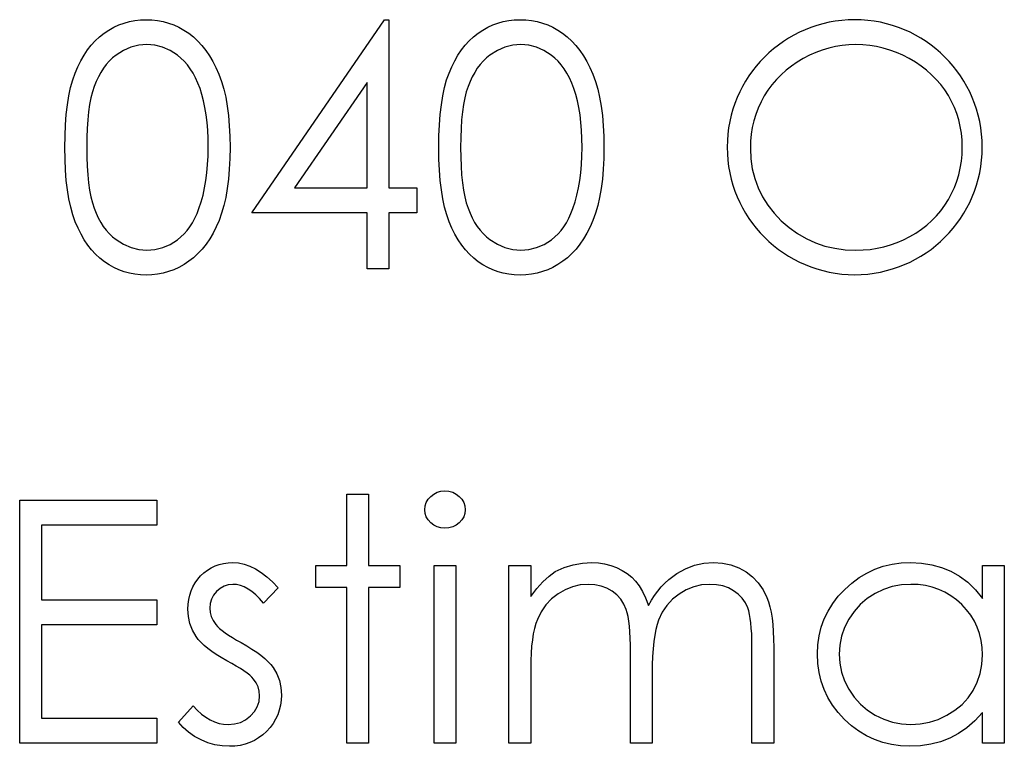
# Model space of a CAD drawing. Header units: inches. Extents: x 7.3 to 43.3, y -43.5 to -20.4.
# Tile 16 of 136: x 17.905 to 18.463, y -32.695 to -32.283. Entities that reach past the tile are written whole.
import ezdxf

# ---------------------------------------------------------------- set-up
doc = ezdxf.new("R2010")
doc.units = ezdxf.units.IN
doc.header["$LTSCALE"] = 0.5
doc.header["$MEASUREMENT"] = 0

msp = doc.modelspace()

# ---------------------------------------------------------------- linework, layer by layer
at = {"color": 7, "linetype": 'Continuous'}
for p, q in [((17.96422, -32.28448), (17.96723, -32.28363)), ((17.96723, -32.28363), (17.97032, -32.28302)), ((17.97032, -32.28302), (17.97347, -32.28266)), ((17.97347, -32.28266), (17.97673, -32.28255)), ((17.97673, -32.28255), (17.97673, -32.28255)), ((17.97673, -32.28255), (17.98001, -32.28266)), ((17.98001, -32.28266), (17.98324, -32.28302)), ((17.98324, -32.28302), (17.98636, -32.28363)), ((17.98636, -32.28363), (17.98942, -32.28448)), ((18.03665, -32.39208), (18.11187, -32.28255)), ((18.11187, -32.28255), (18.11438, -32.28255)), ((18.11438, -32.28255), (18.11438, -32.28255)), ((18.11438, -32.28255), (18.11438, -32.37795)), ((18.17622, -32.28448), (18.17922, -32.28363)), ((18.17922, -32.28363), (18.18232, -32.28302)), ((18.18232, -32.28302), (18.18546, -32.28266)), ((18.18546, -32.28266), (18.18872, -32.28255)), ((18.18872, -32.28255), (18.18872, -32.28255)), ((18.18872, -32.28255), (18.192, -32.28266)), ((18.192, -32.28266), (18.19523, -32.28302)), ((18.19523, -32.28302), (18.19835, -32.28363)), ((18.19835, -32.28363), (18.20142, -32.28448)), ((17.95293, -32.29025), (17.95564, -32.28846)), ((17.95564, -32.28846), (17.95843, -32.28688)), ((17.95843, -32.28688), (17.96127, -32.28556)), ((17.96127, -32.28556), (17.96422, -32.28448)), ((17.98942, -32.28448), (17.99241, -32.28556)), ((17.99241, -32.28556), (17.9953, -32.28688)), ((17.9953, -32.28688), (17.99815, -32.28846)), ((17.99815, -32.28846), (18.00088, -32.29028)), ((18.16493, -32.29025), (18.16763, -32.28846)), ((18.16763, -32.28846), (18.17042, -32.28688)), ((18.17042, -32.28688), (18.17326, -32.28556)), ((18.17326, -32.28556), (18.17622, -32.28448)), ((18.20142, -32.28448), (18.2044, -32.28556)), ((18.2044, -32.28556), (18.2073, -32.28688)), ((18.2073, -32.28688), (18.21014, -32.28846)), ((18.21014, -32.28846), (18.21287, -32.29028)), ((17.94565, -32.29701), (17.94791, -32.29453)), ((17.94791, -32.29453), (17.95034, -32.29229)), ((17.95034, -32.29229), (17.95293, -32.29025)), ((18.00088, -32.29028), (18.0035, -32.29232)), ((18.0035, -32.29232), (18.00601, -32.29464)), ((18.00601, -32.29464), (18.00836, -32.29718)), ((18.15764, -32.29701), (18.1599, -32.29453)), ((18.1599, -32.29453), (18.16233, -32.29229)), ((18.16233, -32.29229), (18.16493, -32.29025)), ((18.21287, -32.29028), (18.21549, -32.29232)), ((18.21549, -32.29232), (18.21801, -32.29464)), ((18.21801, -32.29464), (18.22035, -32.29718)), ((17.94153, -32.30267), (17.94352, -32.29972)), ((17.94352, -32.29972), (17.94565, -32.29701)), ((17.96386, -32.30008), (17.9597, -32.3027)), ((17.96814, -32.29817), (17.96386, -32.30008)), ((17.97259, -32.29707), (17.96814, -32.29817)), ((17.97714, -32.29668), (17.97259, -32.29707)), ((17.98164, -32.29707), (17.97714, -32.29668)), ((17.97714, -32.29668), (17.97714, -32.29668)), ((17.98603, -32.29817), (17.98164, -32.29707)), ((17.99028, -32.30008), (17.98603, -32.29817)), ((17.99445, -32.3027), (17.99028, -32.30008)), ((18.00836, -32.29718), (18.01057, -32.29994)), ((18.01057, -32.29994), (18.01264, -32.30298)), ((18.15353, -32.30267), (18.15551, -32.29972)), ((18.15551, -32.29972), (18.15764, -32.29701)), ((18.17586, -32.30008), (18.17169, -32.3027)), ((18.18013, -32.29817), (18.17586, -32.30008)), ((18.18458, -32.29707), (18.18013, -32.29817)), ((18.18913, -32.29668), (18.18458, -32.29707)), ((18.19363, -32.29707), (18.18913, -32.29668)), ((18.18913, -32.29668), (18.18913, -32.29668)), ((18.19802, -32.29817), (18.19363, -32.29707)), ((18.20227, -32.30008), (18.19802, -32.29817)), ((18.20644, -32.3027), (18.20227, -32.30008)), ((18.22035, -32.29718), (18.22256, -32.29994)), ((18.22256, -32.29994), (18.22463, -32.30298)), ((18.36005, -32.29978), (18.35638, -32.30113)), ((18.36375, -32.29864), (18.36005, -32.29978)), ((18.36751, -32.29779), (18.36375, -32.29864)), ((18.37131, -32.29718), (18.36751, -32.29779)), ((18.37518, -32.29679), (18.37131, -32.29718)), ((18.37911, -32.29668), (18.37518, -32.29679)), ((18.38307, -32.29679), (18.3791, -32.29668)), ((18.38699, -32.29718), (18.38307, -32.29679)), ((18.39086, -32.29779), (18.38699, -32.29718)), ((18.39469, -32.29864), (18.39086, -32.29779)), ((18.39845, -32.29978), (18.39469, -32.29864)), ((18.40215, -32.30113), (18.39845, -32.29978)), ((17.938, -32.30922), (17.93968, -32.30582)), ((17.93968, -32.30582), (17.94153, -32.30267)), ((17.95586, -32.30604), (17.95412, -32.308)), ((17.95771, -32.30427), (17.95586, -32.30604)), ((17.9597, -32.3027), (17.95771, -32.30427)), ((17.99644, -32.3043), (17.99445, -32.3027)), ((17.99831, -32.30612), (17.99644, -32.3043)), ((18.00011, -32.30817), (17.99831, -32.30612)), ((18.01264, -32.30298), (18.01457, -32.30623)), ((18.14999, -32.30922), (18.15168, -32.30582)), ((18.15168, -32.30582), (18.15353, -32.30267)), ((18.16785, -32.30604), (18.16611, -32.308)), ((18.1697, -32.30427), (18.16785, -32.30604)), ((18.17169, -32.3027), (18.1697, -32.30427)), ((18.20843, -32.3043), (18.20644, -32.3027)), ((18.21031, -32.30612), (18.20843, -32.3043)), ((18.2121, -32.30817), (18.21031, -32.30612)), ((18.22463, -32.30298), (18.22656, -32.30623)), ((18.34923, -32.30458), (18.34581, -32.30662)), ((18.35279, -32.30273), (18.34923, -32.30458)), ((18.35638, -32.30113), (18.35279, -32.30273)), ((18.40582, -32.30273), (18.40215, -32.30113)), ((18.40941, -32.30458), (18.40582, -32.30273)), ((18.41289, -32.30662), (18.40941, -32.30458)), ((17.93648, -32.31283), (17.938, -32.30922)), ((17.95252, -32.31013), (17.95103, -32.31242)), ((17.95412, -32.308), (17.95252, -32.31013)), ((18.00176, -32.31043), (18.00011, -32.30817)), ((18.00331, -32.31291), (18.00176, -32.31043)), ((18.01457, -32.30623), (18.01634, -32.30974)), ((18.01634, -32.30974), (18.01799, -32.31349)), ((18.14847, -32.31283), (18.14999, -32.30922)), ((18.16451, -32.31013), (18.16302, -32.31242)), ((18.16611, -32.308), (18.16451, -32.31013)), ((18.21376, -32.31043), (18.2121, -32.30817)), ((18.2153, -32.31291), (18.21376, -32.31043)), ((18.22656, -32.30623), (18.22833, -32.30974)), ((18.22833, -32.30974), (18.22999, -32.31349)), ((18.33954, -32.31126), (18.3367, -32.31383)), ((18.34258, -32.30886), (18.33954, -32.31126)), ((18.34581, -32.30662), (18.34258, -32.30886)), ((18.41614, -32.30883), (18.41289, -32.30662)), ((18.41923, -32.3112), (18.41614, -32.30883)), ((18.4221, -32.31374), (18.41923, -32.3112)), ((17.93394, -32.32106), (17.93513, -32.31675)), ((17.93513, -32.31675), (17.93648, -32.31283)), ((17.94965, -32.3149), (17.94841, -32.31755)), ((17.95103, -32.31242), (17.94965, -32.3149)), ((18.00474, -32.31562), (18.00331, -32.31291)), ((18.00607, -32.31852), (18.00474, -32.31562)), ((18.01799, -32.31349), (18.01946, -32.31752)), ((18.14593, -32.32106), (18.14712, -32.31675)), ((18.14712, -32.31675), (18.14847, -32.31283)), ((18.16164, -32.3149), (18.1604, -32.31755)), ((18.16302, -32.31242), (18.16164, -32.3149)), ((18.21674, -32.31562), (18.2153, -32.31291)), ((18.21806, -32.31852), (18.21674, -32.31562)), ((18.22999, -32.31349), (18.23145, -32.31752)), ((18.33405, -32.31656), (18.33157, -32.31946)), ((18.3367, -32.31383), (18.33405, -32.31656)), ((18.42475, -32.31645), (18.4221, -32.31374)), ((18.42724, -32.31932), (18.42475, -32.31645)), ((17.93292, -32.32575), (17.93394, -32.32106)), ((17.94727, -32.32039), (17.94628, -32.32349)), ((17.94841, -32.31755), (17.94727, -32.32039)), ((18.00728, -32.32166), (18.00607, -32.31852)), ((18.00836, -32.32503), (18.00728, -32.32166)), ((18.01946, -32.31752), (18.02075, -32.32189)), ((18.02075, -32.32189), (18.02183, -32.32658)), ((18.10202, -32.3181), (18.06094, -32.37795)), ((18.10203, -32.37795), (18.10202, -32.3181)), ((18.10202, -32.3181), (18.10202, -32.3181)), ((18.14491, -32.32575), (18.14593, -32.32106)), ((18.15927, -32.32039), (18.15827, -32.32349)), ((18.1604, -32.31755), (18.15927, -32.32039)), ((18.21928, -32.32166), (18.21806, -32.31852)), ((18.22035, -32.32503), (18.21928, -32.32166)), ((18.23145, -32.31752), (18.23275, -32.32189)), ((18.23275, -32.32189), (18.23382, -32.32658)), ((18.3293, -32.32255), (18.32723, -32.32581)), ((18.33157, -32.31946), (18.3293, -32.32255)), ((18.4295, -32.32235), (18.42724, -32.31932)), ((18.43157, -32.32556), (18.4295, -32.32235)), ((17.93212, -32.33083), (17.93292, -32.32575)), ((17.94542, -32.32694), (17.94468, -32.33072)), ((17.94628, -32.32349), (17.94542, -32.32694)), ((18.00933, -32.32862), (18.00836, -32.32503)), ((18.02183, -32.32658), (18.02271, -32.3316)), ((18.14411, -32.33083), (18.14491, -32.32575)), ((18.15742, -32.32694), (18.15667, -32.33072)), ((18.15827, -32.32349), (18.15742, -32.32694)), ((18.22132, -32.32862), (18.22035, -32.32503)), ((18.23382, -32.32658), (18.23471, -32.3316)), ((18.32723, -32.32581), (18.32538, -32.32917)), ((18.43342, -32.3289), (18.43157, -32.32556)), ((17.93148, -32.33629), (17.93212, -32.33083)), ((17.94468, -32.33072), (17.9441, -32.33489)), ((18.0101, -32.33243), (18.00933, -32.32862)), ((18.01076, -32.33649), (18.0101, -32.33243)), ((18.02271, -32.3316), (18.0234, -32.33696)), ((18.14348, -32.33629), (18.14411, -32.33083)), ((18.15667, -32.33072), (18.15609, -32.33489)), ((18.22209, -32.33243), (18.22132, -32.32862)), ((18.22275, -32.33649), (18.22209, -32.33243)), ((18.23471, -32.3316), (18.2354, -32.33696)), ((18.32375, -32.33265), (18.3224, -32.33624)), ((18.32538, -32.32917), (18.32375, -32.33265)), ((18.43502, -32.33232), (18.43342, -32.3289)), ((18.43638, -32.33583), (18.43502, -32.33232)), ((17.93102, -32.34217), (17.93148, -32.33629)), ((17.94363, -32.33939), (17.9433, -32.34422)), ((17.9441, -32.33489), (17.94363, -32.33939)), ((18.01126, -32.34077), (18.01076, -32.33649)), ((18.0234, -32.33696), (18.0239, -32.34267)), ((18.14301, -32.34217), (18.14348, -32.33629)), ((18.15562, -32.33939), (18.15529, -32.34422)), ((18.15609, -32.33489), (18.15562, -32.33939)), ((18.22325, -32.34077), (18.22275, -32.33649)), ((18.2354, -32.33696), (18.23589, -32.34267)), ((18.3224, -32.33624), (18.3213, -32.33991)), ((18.43748, -32.33944), (18.43638, -32.33583)), ((18.43834, -32.34317), (18.43748, -32.33944)), ((17.93074, -32.34841), (17.93102, -32.34217)), ((17.9433, -32.34422), (17.94308, -32.34943)), ((18.01164, -32.34527), (18.01126, -32.34077)), ((18.01184, -32.35001), (18.01164, -32.34527)), ((18.0239, -32.34267), (18.02418, -32.34869)), ((18.14273, -32.34841), (18.14301, -32.34217)), ((18.15529, -32.34422), (18.15507, -32.34943)), ((18.22364, -32.34527), (18.22325, -32.34077)), ((18.22383, -32.35001), (18.22364, -32.34527)), ((18.23589, -32.34267), (18.23617, -32.34869)), ((18.32041, -32.34366), (18.31981, -32.34753)), ((18.3213, -32.33991), (18.32041, -32.34366)), ((18.43894, -32.34698), (18.43834, -32.34317)), ((17.93067, -32.35504), (17.93074, -32.34841)), ((17.94308, -32.34943), (17.94302, -32.35498)), ((18.01192, -32.35498), (18.01184, -32.35001)), ((18.02418, -32.34869), (18.02429, -32.35504)), ((18.14265, -32.35504), (18.14273, -32.34841)), ((18.15507, -32.34943), (18.15502, -32.35498)), ((18.22391, -32.35498), (18.22383, -32.35001)), ((18.23617, -32.34869), (18.23628, -32.35504)), ((18.31981, -32.34753), (18.31942, -32.35148)), ((18.43933, -32.3509), (18.43894, -32.34698)), ((17.93074, -32.36161), (17.93066, -32.35504)), ((17.94303, -32.35498), (17.94308, -32.3605)), ((18.01184, -32.35995), (18.01192, -32.35498)), ((18.01192, -32.35498), (18.01192, -32.35498)), ((18.02429, -32.35504), (18.02418, -32.36136)), ((18.02429, -32.35504), (18.02429, -32.35504)), ((18.14273, -32.36161), (18.14265, -32.35504)), ((18.15502, -32.35498), (18.15507, -32.3605)), ((18.22383, -32.35995), (18.22391, -32.35498)), ((18.22391, -32.35498), (18.22391, -32.35498)), ((18.23628, -32.35504), (18.23617, -32.36136)), ((18.23628, -32.35504), (18.23628, -32.35504)), ((18.31942, -32.35148), (18.31931, -32.35553)), ((18.31931, -32.35553), (18.31931, -32.35553)), ((18.31931, -32.35553), (18.31959, -32.3615)), ((18.43944, -32.3549), (18.43933, -32.3509)), ((18.43933, -32.35893), (18.43944, -32.3549)), ((18.43944, -32.3549), (18.43944, -32.3549)), ((17.93102, -32.36782), (17.93074, -32.36161)), ((17.94308, -32.3605), (17.9433, -32.36569)), ((18.01159, -32.36475), (18.01184, -32.35995)), ((18.02418, -32.36136), (18.0239, -32.36735)), ((18.14301, -32.36782), (18.14273, -32.36161)), ((18.15507, -32.3605), (18.15529, -32.36569)), ((18.22358, -32.36475), (18.22383, -32.35995)), ((18.23617, -32.36136), (18.23589, -32.36735)), ((18.31959, -32.3615), (18.32041, -32.36721)), ((18.43894, -32.36288), (18.43933, -32.35893)), ((17.9433, -32.36569), (17.94363, -32.37055)), ((18.01118, -32.36936), (18.01159, -32.36475)), ((18.0239, -32.36735), (18.0234, -32.37303)), ((18.15529, -32.36569), (18.15562, -32.37055)), ((18.22317, -32.36936), (18.22358, -32.36475)), ((18.23589, -32.36735), (18.2354, -32.37303)), ((18.32041, -32.36721), (18.32177, -32.37268)), ((18.43748, -32.37047), (18.43834, -32.36671)), ((18.43834, -32.36671), (18.43894, -32.36288)), ((17.93148, -32.37367), (17.93102, -32.36782)), ((17.94363, -32.37055), (17.94407, -32.37502)), ((18.01062, -32.37378), (18.01118, -32.36936)), ((18.0234, -32.37303), (18.02274, -32.37836)), ((18.14348, -32.37367), (18.14301, -32.36782)), ((18.15562, -32.37055), (18.15606, -32.37502)), ((18.22262, -32.37378), (18.22317, -32.36936)), ((18.2354, -32.37303), (18.23473, -32.37836)), ((18.32177, -32.37268), (18.3237, -32.37792)), ((18.43638, -32.37414), (18.43748, -32.37047)), ((17.93215, -32.37911), (17.93148, -32.37367)), ((17.94407, -32.37502), (17.94468, -32.37916)), ((18.00899, -32.38206), (18.00988, -32.378)), ((18.00988, -32.378), (18.01062, -32.37378)), ((18.02274, -32.37836), (18.02186, -32.38336)), ((18.06094, -32.37795), (18.06094, -32.37795)), ((18.06094, -32.37795), (18.10202, -32.37795)), ((18.11438, -32.37795), (18.11438, -32.37795)), ((18.11438, -32.37795), (18.13028, -32.37795)), ((18.13028, -32.37795), (18.13028, -32.37795)), ((18.13028, -32.37795), (18.13028, -32.39208)), ((18.14414, -32.37911), (18.14348, -32.37367)), ((18.15606, -32.37502), (18.15667, -32.37916)), ((18.22099, -32.38206), (18.22187, -32.378)), ((18.22187, -32.378), (18.22262, -32.37378)), ((18.23473, -32.37836), (18.23385, -32.38336)), ((18.3237, -32.37792), (18.32616, -32.38294)), ((18.43342, -32.38118), (18.43502, -32.3777)), ((18.43502, -32.3777), (18.43638, -32.37414)), ((17.93298, -32.38419), (17.93215, -32.37911)), ((17.93397, -32.38891), (17.93298, -32.38419)), ((17.94468, -32.37916), (17.9454, -32.38297)), ((17.9454, -32.38297), (17.94625, -32.38642)), ((18.00792, -32.38592), (18.00899, -32.38206)), ((18.02186, -32.38336), (18.02078, -32.38802)), ((18.14497, -32.38419), (18.14414, -32.37911)), ((18.14596, -32.38891), (18.14497, -32.38419)), ((18.15667, -32.37916), (18.15739, -32.38297)), ((18.15739, -32.38297), (18.15825, -32.38642)), ((18.21991, -32.38592), (18.22099, -32.38206)), ((18.23385, -32.38336), (18.23277, -32.38802)), ((18.32616, -32.38294), (18.32916, -32.38772)), ((18.43157, -32.38457), (18.43342, -32.38118)), ((17.93518, -32.39324), (17.93397, -32.38891)), ((17.94625, -32.38642), (17.94725, -32.38951)), ((17.94725, -32.38951), (17.94838, -32.39236)), ((18.0056, -32.39249), (18.0067, -32.38962)), ((18.0067, -32.38962), (18.00792, -32.38592)), ((18.0067, -32.38962), (18.0067, -32.38962)), ((18.02078, -32.38802), (18.01954, -32.39238)), ((18.14718, -32.39324), (18.14596, -32.38891)), ((18.15825, -32.38642), (18.15924, -32.38951)), ((18.15924, -32.38951), (18.16037, -32.39236)), ((18.21759, -32.39249), (18.2187, -32.38962)), ((18.2187, -32.38962), (18.21991, -32.38592)), ((18.2187, -32.38962), (18.2187, -32.38962)), ((18.23277, -32.38802), (18.23153, -32.39238)), ((18.32916, -32.38772), (18.33273, -32.39225)), ((18.42727, -32.39089), (18.4295, -32.38783)), ((18.4295, -32.38783), (18.43157, -32.38457)), ((17.93656, -32.39719), (17.93518, -32.39324)), ((17.94838, -32.39236), (17.94962, -32.39501)), ((17.94962, -32.39501), (17.95097, -32.39749)), ((18.00303, -32.39768), (18.00438, -32.39517)), ((18.00438, -32.39517), (18.0056, -32.39249)), ((18.01954, -32.39238), (18.01808, -32.39639)), ((18.10202, -32.39208), (18.03665, -32.39208)), ((18.03665, -32.39208), (18.03665, -32.39208)), ((18.10202, -32.42388), (18.10202, -32.39208)), ((18.10202, -32.39208), (18.10202, -32.39208)), ((18.13028, -32.39208), (18.11438, -32.39208)), ((18.11438, -32.39208), (18.11438, -32.39208)), ((18.11438, -32.39208), (18.11438, -32.42388)), ((18.13028, -32.39208), (18.13028, -32.39208)), ((18.14856, -32.39719), (18.14718, -32.39324)), ((18.16037, -32.39236), (18.16161, -32.39501)), ((18.16161, -32.39501), (18.16297, -32.39749)), ((18.21503, -32.39768), (18.21638, -32.39517)), ((18.21638, -32.39517), (18.21759, -32.39249)), ((18.23153, -32.39238), (18.23007, -32.39639)), ((18.33273, -32.39225), (18.33684, -32.39655)), ((18.42216, -32.3965), (18.42481, -32.39379)), ((18.42481, -32.39379), (18.42727, -32.39089)), ((17.93811, -32.40083), (17.93656, -32.39719)), ((17.93982, -32.40425), (17.93811, -32.40083)), ((17.95097, -32.39749), (17.95246, -32.39978)), ((17.95246, -32.39978), (17.95409, -32.40191)), ((17.99997, -32.4021), (18.00157, -32.39998)), ((18.00157, -32.39998), (18.00303, -32.39768)), ((18.01645, -32.40011), (18.01468, -32.40359)), ((18.01808, -32.39639), (18.01645, -32.40011)), ((18.1501, -32.40083), (18.14856, -32.39719)), ((18.15181, -32.40425), (18.1501, -32.40083)), ((18.16297, -32.39749), (18.16446, -32.39978)), ((18.16446, -32.39978), (18.16608, -32.40191)), ((18.21196, -32.4021), (18.21356, -32.39998)), ((18.21356, -32.39998), (18.21503, -32.39768)), ((18.22844, -32.40011), (18.22667, -32.40359)), ((18.23007, -32.39639), (18.22844, -32.40011)), ((18.33684, -32.39655), (18.34134, -32.40047)), ((18.34134, -32.40047), (18.34606, -32.40387)), ((18.41631, -32.40141), (18.41932, -32.39904)), ((18.41932, -32.39904), (18.42216, -32.3965)), ((17.94167, -32.40743), (17.93982, -32.40425)), ((17.95409, -32.40191), (17.95583, -32.40387)), ((17.95583, -32.40387), (17.95771, -32.40563)), ((17.95771, -32.40563), (17.9597, -32.40723)), ((17.99448, -32.40737), (17.99644, -32.4058)), ((17.99644, -32.4058), (17.99826, -32.40406)), ((17.99826, -32.40406), (17.99997, -32.4021)), ((18.01468, -32.40359), (18.01278, -32.40685)), ((18.15366, -32.40743), (18.15181, -32.40425)), ((18.16608, -32.40191), (18.16782, -32.40387)), ((18.16782, -32.40387), (18.1697, -32.40563)), ((18.1697, -32.40563), (18.17169, -32.40723)), ((18.20647, -32.40737), (18.20843, -32.4058)), ((18.20843, -32.4058), (18.21025, -32.40406)), ((18.21025, -32.40406), (18.21196, -32.4021)), ((18.22667, -32.40359), (18.22477, -32.40685)), ((18.34606, -32.40387), (18.351, -32.40674)), ((18.40609, -32.4074), (18.40966, -32.40561)), ((18.40966, -32.40561), (18.41308, -32.40359)), ((18.41308, -32.40359), (18.41631, -32.40141)), ((17.94366, -32.41035), (17.94167, -32.40743)), ((17.94578, -32.41309), (17.94366, -32.41035)), ((17.9597, -32.40723), (17.96389, -32.40988)), ((17.96389, -32.40988), (17.9682, -32.41176)), ((17.9682, -32.41176), (17.97261, -32.41289)), ((17.9817, -32.41292), (17.98611, -32.41179)), ((17.98611, -32.41179), (17.99036, -32.40997)), ((17.99036, -32.40997), (17.99448, -32.40737)), ((18.01071, -32.40988), (18.0085, -32.41267)), ((18.01278, -32.40685), (18.01071, -32.40988)), ((18.15565, -32.41035), (18.15366, -32.40743)), ((18.15778, -32.41309), (18.15565, -32.41035)), ((18.17169, -32.40723), (18.17588, -32.40988)), ((18.17588, -32.40988), (18.18019, -32.41176)), ((18.18019, -32.41176), (18.18461, -32.41289)), ((18.19369, -32.41292), (18.1981, -32.41179)), ((18.1981, -32.41179), (18.20236, -32.40997)), ((18.20236, -32.40997), (18.20647, -32.40737)), ((18.2227, -32.40988), (18.22049, -32.41267)), ((18.22477, -32.40685), (18.2227, -32.40988)), ((18.351, -32.40674), (18.35616, -32.40908)), ((18.35616, -32.40908), (18.36157, -32.41093)), ((18.36157, -32.41093), (18.36717, -32.41223)), ((18.36717, -32.41223), (18.37303, -32.41303)), ((18.38719, -32.41281), (18.39113, -32.4122)), ((18.39113, -32.4122), (18.395, -32.41135)), ((18.395, -32.41135), (18.39878, -32.41027)), ((18.39878, -32.41027), (18.40248, -32.40897)), ((18.40248, -32.40897), (18.40609, -32.4074)), ((17.94805, -32.41557), (17.94578, -32.41309)), ((17.95048, -32.41781), (17.94805, -32.41557)), ((17.95304, -32.41982), (17.95048, -32.41781)), ((17.97261, -32.41289), (17.97714, -32.41328)), ((17.97714, -32.41328), (17.9817, -32.41292)), ((17.97714, -32.41328), (17.97714, -32.41328)), ((18.00361, -32.41753), (18.00096, -32.4196)), ((18.00612, -32.41521), (18.00361, -32.41753)), ((18.0085, -32.41267), (18.00612, -32.41521)), ((18.16004, -32.41557), (18.15778, -32.41309)), ((18.16247, -32.41781), (18.16004, -32.41557)), ((18.16504, -32.41982), (18.16247, -32.41781)), ((18.18461, -32.41289), (18.18913, -32.41328)), ((18.18913, -32.41328), (18.19369, -32.41292)), ((18.18913, -32.41328), (18.18913, -32.41328)), ((18.2156, -32.41753), (18.21295, -32.4196)), ((18.21812, -32.41521), (18.2156, -32.41753)), ((18.22049, -32.41267), (18.21812, -32.41521)), ((18.37303, -32.41303), (18.3791, -32.41328)), ((18.3791, -32.41328), (18.38318, -32.41317)), ((18.3791, -32.41328), (18.3791, -32.41328)), ((18.38318, -32.41317), (18.38719, -32.41281)), ((17.95572, -32.42159), (17.95304, -32.41982)), ((17.95848, -32.42313), (17.95572, -32.42159)), ((17.96132, -32.42446), (17.95848, -32.42313)), ((17.99536, -32.42302), (17.99243, -32.42435)), ((17.9982, -32.42142), (17.99536, -32.42302)), ((18.00096, -32.4196), (17.9982, -32.42142)), ((18.16771, -32.42159), (18.16504, -32.41982)), ((18.17047, -32.42313), (18.16771, -32.42159)), ((18.17332, -32.42446), (18.17047, -32.42313)), ((18.20735, -32.42302), (18.20443, -32.42435)), ((18.21019, -32.42142), (18.20735, -32.42302)), ((18.21295, -32.4196), (18.21019, -32.42142)), ((17.96425, -32.42551), (17.96132, -32.42446)), ((17.96723, -32.42634), (17.96425, -32.42551)), ((17.97032, -32.42694), (17.96723, -32.42634)), ((17.97347, -32.4273), (17.97032, -32.42694)), ((17.97673, -32.42741), (17.97347, -32.4273)), ((17.98001, -32.4273), (17.97673, -32.42741)), ((17.97673, -32.42741), (17.97673, -32.42741)), ((17.98324, -32.42692), (17.98001, -32.4273)), ((17.98639, -32.42631), (17.98324, -32.42692)), ((17.98945, -32.42545), (17.98639, -32.42631)), ((17.99243, -32.42435), (17.98945, -32.42545)), ((18.11438, -32.42388), (18.10202, -32.42388)), ((18.10202, -32.42388), (18.10202, -32.42388)), ((18.11438, -32.42388), (18.11438, -32.42388)), ((18.17624, -32.42551), (18.17332, -32.42446)), ((18.17922, -32.42634), (18.17624, -32.42551)), ((18.18232, -32.42694), (18.17922, -32.42634)), ((18.18546, -32.4273), (18.18232, -32.42694)), ((18.18872, -32.42741), (18.18546, -32.4273)), ((18.192, -32.4273), (18.18872, -32.42741)), ((18.18872, -32.42741), (18.18872, -32.42741)), ((18.19523, -32.42692), (18.192, -32.4273)), ((18.19838, -32.42631), (18.19523, -32.42692)), ((18.20144, -32.42545), (18.19838, -32.42631)), ((18.20443, -32.42435), (18.20144, -32.42545)), ((18.09053, -32.59221), (18.09053, -32.55158)), ((18.09054, -32.55158), (18.1029, -32.55158)), ((18.1029, -32.55158), (18.1029, -32.55158)), ((18.1029, -32.55158), (18.1029, -32.59221)), ((18.13807, -32.55293), (18.13983, -32.55158)), ((18.13983, -32.55158), (18.14179, -32.55059)), ((18.14179, -32.55059), (18.14386, -32.55001)), ((18.14386, -32.55001), (18.14613, -32.54981)), ((18.14613, -32.54981), (18.14842, -32.55001)), ((18.14842, -32.55001), (18.15054, -32.55059)), ((18.15054, -32.55059), (18.1525, -32.55158)), ((18.1525, -32.55158), (18.15427, -32.55293)), ((17.90504, -32.69291), (17.90504, -32.55511)), ((17.90505, -32.55511), (17.98277, -32.55511)), ((17.98277, -32.55511), (17.98277, -32.55511)), ((17.98277, -32.55511), (17.98277, -32.56925)), ((18.13492, -32.55834), (18.13556, -32.55638)), ((18.13556, -32.55638), (18.1366, -32.55456)), ((18.1366, -32.55456), (18.13807, -32.55293)), ((18.15427, -32.55293), (18.15576, -32.55456)), ((18.15576, -32.55456), (18.15681, -32.55638)), ((18.15681, -32.55638), (18.15744, -32.55834)), ((18.1347, -32.56047), (18.13492, -32.55834)), ((18.13492, -32.56254), (18.1347, -32.56047)), ((18.1347, -32.56047), (18.1347, -32.56047)), ((18.13556, -32.56447), (18.13492, -32.56254)), ((18.15744, -32.56254), (18.15681, -32.56447)), ((18.15744, -32.55834), (18.15767, -32.56047)), ((18.15767, -32.56047), (18.15744, -32.56254)), ((18.15767, -32.56047), (18.15767, -32.56047)), ((18.1366, -32.56626), (18.13556, -32.56447)), ((18.13807, -32.56789), (18.1366, -32.56626)), ((18.13983, -32.56925), (18.13807, -32.56789)), ((18.15427, -32.56789), (18.1525, -32.56925)), ((18.15576, -32.56626), (18.15427, -32.56789)), ((18.15681, -32.56447), (18.15576, -32.56626)), ((17.98277, -32.56925), (17.91741, -32.56925)), ((17.91741, -32.56925), (17.91741, -32.56925)), ((17.91741, -32.56925), (17.91741, -32.61164)), ((17.98277, -32.56925), (17.98277, -32.56925)), ((18.14179, -32.57024), (18.13983, -32.56925)), ((18.14386, -32.57082), (18.14179, -32.57024)), ((18.14613, -32.57101), (18.14386, -32.57082)), ((18.14842, -32.57082), (18.14613, -32.57101)), ((18.14613, -32.57101), (18.14613, -32.57101)), ((18.15054, -32.57024), (18.14842, -32.57082)), ((18.1525, -32.56925), (18.15054, -32.57024)), ((18.01816, -32.59149), (18.02062, -32.59091)), ((18.02062, -32.59091), (18.02318, -32.59056)), ((18.02318, -32.59056), (18.02589, -32.59045)), ((18.02589, -32.59045), (18.02589, -32.59045)), ((18.02589, -32.59045), (18.02909, -32.59067)), ((18.02909, -32.59067), (18.03229, -32.59133)), ((18.21886, -32.59171), (18.22411, -32.59078)), ((18.22411, -32.59078), (18.22949, -32.59045)), ((18.22949, -32.59045), (18.22949, -32.59045)), ((18.22949, -32.59045), (18.23313, -32.59064)), ((18.23313, -32.59064), (18.23667, -32.59116)), ((18.2877, -32.59199), (18.29298, -32.59083)), ((18.29298, -32.59083), (18.29847, -32.59045)), ((18.29847, -32.59045), (18.29847, -32.59045)), ((18.29847, -32.59045), (18.30352, -32.59078)), ((18.30352, -32.59078), (18.30827, -32.59174)), ((18.39966, -32.59138), (18.40482, -32.59069)), ((18.40482, -32.59069), (18.41018, -32.59045)), ((18.41018, -32.59045), (18.41018, -32.59045)), ((18.41018, -32.59045), (18.41634, -32.59075)), ((18.41634, -32.59075), (18.42219, -32.59166)), ((18.00764, -32.59798), (18.00952, -32.59621)), ((18.00952, -32.59621), (18.01151, -32.5947)), ((18.01151, -32.5947), (18.0136, -32.5934)), ((18.0136, -32.5934), (18.01581, -32.59232)), ((18.01581, -32.59232), (18.01816, -32.59149)), ((18.03229, -32.59133), (18.03552, -32.59246)), ((18.03552, -32.59246), (18.03875, -32.59403)), ((18.03875, -32.59403), (18.04195, -32.59605)), ((18.04195, -32.59605), (18.04518, -32.59851)), ((18.07287, -32.60458), (18.07287, -32.59221)), ((18.07287, -32.59221), (18.07287, -32.59221)), ((18.07287, -32.59221), (18.09053, -32.59221)), ((18.09053, -32.59221), (18.09053, -32.59221)), ((18.1029, -32.59221), (18.1029, -32.59221)), ((18.1029, -32.59221), (18.12057, -32.59221)), ((18.12057, -32.59221), (18.12057, -32.59221)), ((18.12057, -32.59221), (18.12057, -32.60458)), ((18.14, -32.59221), (18.15237, -32.59221)), ((18.14, -32.69291), (18.14, -32.59221)), ((18.15237, -32.59221), (18.15237, -32.59221)), ((18.15237, -32.59221), (18.15237, -32.69291)), ((18.1824, -32.59221), (18.19476, -32.59221)), ((18.1824, -32.69291), (18.1824, -32.59221)), ((18.19476, -32.59221), (18.19476, -32.59221)), ((18.19476, -32.59221), (18.19476, -32.60971)), ((18.20517, -32.59812), (18.20873, -32.59555)), ((18.20873, -32.59555), (18.21373, -32.59332)), ((18.20873, -32.59555), (18.20873, -32.59555)), ((18.21373, -32.59332), (18.21886, -32.59171)), ((18.23667, -32.59116), (18.24012, -32.59207)), ((18.24012, -32.59207), (18.24346, -32.59334)), ((18.24346, -32.59334), (18.24663, -32.59492)), ((18.24663, -32.59492), (18.24947, -32.59671)), ((18.27766, -32.59666), (18.28257, -32.59395)), ((18.28257, -32.59395), (18.2877, -32.59199)), ((18.30827, -32.59174), (18.31271, -32.5934)), ((18.31271, -32.5934), (18.31685, -32.59569)), ((18.31685, -32.59569), (18.32058, -32.59856)), ((18.38098, -32.599), (18.38534, -32.59638)), ((18.38534, -32.59638), (18.38992, -32.59425)), ((18.38992, -32.59425), (18.39469, -32.59257)), ((18.39469, -32.59257), (18.39966, -32.59138)), ((18.42219, -32.59166), (18.42774, -32.59321)), ((18.42774, -32.59321), (18.43298, -32.59533)), ((18.43298, -32.59533), (18.43792, -32.59812)), ((18.45092, -32.61084), (18.45092, -32.59221)), ((18.45092, -32.59221), (18.45092, -32.59221)), ((18.45092, -32.59221), (18.46329, -32.59221)), ((18.4633, -32.59221), (18.46329, -32.69291)), ((18.00325, -32.60416), (18.0045, -32.60198)), ((18.0045, -32.60198), (18.00596, -32.59991)), ((18.00596, -32.59991), (18.00764, -32.59798)), ((18.04518, -32.59851), (18.04844, -32.6014)), ((18.04844, -32.6014), (18.05167, -32.60477)), ((18.19819, -32.60519), (18.20167, -32.60132)), ((18.20167, -32.60132), (18.20517, -32.59812)), ((18.24947, -32.59671), (18.25204, -32.59875)), ((18.25204, -32.59875), (18.25428, -32.60104)), ((18.25428, -32.60104), (18.25629, -32.60369)), ((18.27087, -32.60209), (18.27302, -32.60011)), ((18.27302, -32.60011), (18.27528, -32.59828)), ((18.27528, -32.59828), (18.27766, -32.59666)), ((18.32058, -32.59856), (18.32381, -32.60196)), ((18.32381, -32.60196), (18.32651, -32.60585)), ((18.37678, -32.60209), (18.38098, -32.599)), ((18.43792, -32.59812), (18.44259, -32.60165)), ((18.44259, -32.60165), (18.44689, -32.60588)), ((18.00146, -32.60888), (18.00223, -32.60645)), ((18.00223, -32.60645), (18.00325, -32.60416)), ((18.01664, -32.6069), (18.01496, -32.60902)), ((18.01866, -32.6051), (18.01664, -32.6069)), ((18.02089, -32.60383), (18.01866, -32.6051)), ((18.02329, -32.60306), (18.02089, -32.60383)), ((18.02589, -32.60281), (18.02329, -32.60306)), ((18.02801, -32.60298), (18.02589, -32.60281)), ((18.02589, -32.60281), (18.02589, -32.60281)), ((18.03017, -32.60347), (18.02801, -32.60298)), ((18.03232, -32.6043), (18.03017, -32.60347)), ((18.0345, -32.60546), (18.03232, -32.6043)), ((18.03665, -32.60695), (18.0345, -32.60546)), ((18.03886, -32.60877), (18.03665, -32.60695)), ((18.05168, -32.60477), (18.04328, -32.61341)), ((18.09053, -32.60458), (18.07287, -32.60458)), ((18.07287, -32.60458), (18.07287, -32.60458)), ((18.09053, -32.69291), (18.09053, -32.60458)), ((18.09053, -32.60458), (18.09053, -32.60458)), ((18.12057, -32.60458), (18.1029, -32.60458)), ((18.1029, -32.60458), (18.1029, -32.60458)), ((18.1029, -32.60458), (18.1029, -32.69291)), ((18.12057, -32.60458), (18.12057, -32.60458)), ((18.19476, -32.60971), (18.19819, -32.60519)), ((18.21434, -32.60585), (18.21031, -32.60819)), ((18.21853, -32.60416), (18.21434, -32.60585)), ((18.22286, -32.60314), (18.21853, -32.60416)), ((18.22734, -32.60281), (18.22286, -32.60314)), ((18.23115, -32.60306), (18.22734, -32.60281)), ((18.22734, -32.60281), (18.22734, -32.60281)), ((18.23468, -32.60378), (18.23115, -32.60306)), ((18.23796, -32.60502), (18.23468, -32.60378)), ((18.24094, -32.60673), (18.23796, -32.60502)), ((18.24359, -32.60883), (18.24094, -32.60673)), ((18.25629, -32.60369), (18.2582, -32.60687)), ((18.2582, -32.60687), (18.25994, -32.61054)), ((18.26496, -32.60916), (18.26684, -32.60662)), ((18.26684, -32.60662), (18.2688, -32.60427)), ((18.2688, -32.60427), (18.27087, -32.60209)), ((18.28293, -32.6059), (18.27887, -32.60833)), ((18.28721, -32.60419), (18.28293, -32.6059)), ((18.29165, -32.60314), (18.28721, -32.60419)), ((18.29632, -32.60281), (18.29165, -32.60314)), ((18.30013, -32.60303), (18.29632, -32.60281)), ((18.29632, -32.60281), (18.29632, -32.60281)), ((18.30363, -32.60372), (18.30013, -32.60303)), ((18.30689, -32.60488), (18.30363, -32.60372)), ((18.30984, -32.60648), (18.30689, -32.60488)), ((18.31246, -32.60847), (18.30984, -32.60648)), ((18.32651, -32.60585), (18.3287, -32.61029)), ((18.36916, -32.60955), (18.37281, -32.60565)), ((18.37281, -32.60565), (18.37678, -32.60209)), ((18.39478, -32.60574), (18.39, -32.608)), ((18.39975, -32.60411), (18.39478, -32.60574)), ((18.40494, -32.60314), (18.39975, -32.60411)), ((18.41035, -32.60281), (18.40494, -32.60314)), ((18.41454, -32.60298), (18.41035, -32.60281)), ((18.41857, -32.60353), (18.41454, -32.60298)), ((18.42244, -32.60441), (18.41857, -32.60353)), ((18.42613, -32.60568), (18.42244, -32.60441)), ((18.42964, -32.60728), (18.42613, -32.60568)), ((18.43301, -32.60924), (18.42964, -32.60728)), ((18.44689, -32.60588), (18.45092, -32.61084)), ((17.91741, -32.61164), (17.91741, -32.61164)), ((17.91741, -32.61164), (17.98277, -32.61164)), ((17.98277, -32.61164), (17.98277, -32.61164)), ((17.98277, -32.61164), (17.98277, -32.62578)), ((18.00055, -32.61407), (18.00088, -32.61142)), ((18.00088, -32.61142), (18.00146, -32.60888)), ((18.01377, -32.61129), (18.01305, -32.61374)), ((18.01496, -32.60902), (18.01377, -32.61129)), ((18.04107, -32.61093), (18.03886, -32.60877)), ((18.04328, -32.61341), (18.04107, -32.61093)), ((18.19476, -32.60971), (18.19476, -32.60971)), ((18.20661, -32.61112), (18.2034, -32.61452)), ((18.21031, -32.60819), (18.20661, -32.61112)), ((18.24583, -32.61126), (18.24359, -32.60883)), ((18.24762, -32.61402), (18.24583, -32.61126)), ((18.25994, -32.61054), (18.26154, -32.61476)), ((18.26154, -32.61476), (18.26319, -32.61187)), ((18.26319, -32.61187), (18.26496, -32.60916)), ((18.27517, -32.61131), (18.27203, -32.61476)), ((18.27887, -32.60833), (18.27517, -32.61131)), ((18.31467, -32.61073), (18.31246, -32.60847)), ((18.31647, -32.61333), (18.31467, -32.61073)), ((18.3287, -32.61029), (18.32961, -32.61278)), ((18.32961, -32.61278), (18.33038, -32.61556)), ((18.36601, -32.61366), (18.36916, -32.60955)), ((18.38559, -32.61084), (18.38164, -32.61424)), ((18.39, -32.608), (18.38559, -32.61084)), ((18.43618, -32.61159), (18.43301, -32.60924)), ((18.43919, -32.61427), (18.43618, -32.61159)), ((18.45092, -32.61084), (18.45092, -32.61084)), ((18.00044, -32.61686), (18.00055, -32.61407)), ((18.00071, -32.62111), (18.00044, -32.61686)), ((18.00044, -32.61686), (18.00044, -32.61686)), ((18.01305, -32.61374), (18.0128, -32.61636)), ((18.0128, -32.61636), (18.0128, -32.61636)), ((18.0128, -32.61636), (18.01302, -32.61874)), ((18.01302, -32.61874), (18.01366, -32.62103)), ((18.04328, -32.61341), (18.04328, -32.61341)), ((18.20073, -32.61835), (18.19857, -32.62269)), ((18.2034, -32.61452), (18.20073, -32.61835)), ((18.24898, -32.61711), (18.24762, -32.61402)), ((18.24953, -32.6189), (18.24898, -32.61711)), ((18.26154, -32.61476), (18.26154, -32.61476)), ((18.2694, -32.61868), (18.26731, -32.62304)), ((18.27203, -32.61476), (18.2694, -32.61868)), ((18.31785, -32.6162), (18.31647, -32.61333)), ((18.3184, -32.61786), (18.31785, -32.6162)), ((18.31887, -32.61984), (18.3184, -32.61786)), ((18.33038, -32.61556), (18.33104, -32.61863)), ((18.33104, -32.61863), (18.33159, -32.622)), ((18.36118, -32.62241), (18.36336, -32.61794)), ((18.36336, -32.61794), (18.36601, -32.61366)), ((18.37816, -32.61813), (18.37515, -32.62258)), ((18.38164, -32.61424), (18.37816, -32.61813)), ((18.44195, -32.61722), (18.43919, -32.61427)), ((18.44433, -32.62034), (18.44195, -32.61722)), ((18.0016, -32.62509), (18.00071, -32.62111)), ((18.01366, -32.62103), (18.01474, -32.62329)), ((18.01474, -32.62329), (18.01623, -32.6255)), ((18.19857, -32.62269), (18.19769, -32.62511)), ((18.25, -32.62108), (18.24953, -32.6189)), ((18.25038, -32.6236), (18.25, -32.62108)), ((18.25072, -32.62649), (18.25038, -32.6236)), ((18.26731, -32.62304), (18.26645, -32.62553)), ((18.31928, -32.62213), (18.31887, -32.61984)), ((18.31961, -32.62473), (18.31928, -32.62213)), ((18.33159, -32.622), (18.33201, -32.62564)), ((18.35947, -32.6271), (18.36118, -32.62241)), ((18.37515, -32.62258), (18.37275, -32.62732)), ((18.44634, -32.62365), (18.44433, -32.62034)), ((18.448, -32.62713), (18.44634, -32.62365)), ((17.98277, -32.62578), (17.91741, -32.62578)), ((17.91741, -32.62578), (17.91741, -32.62578)), ((17.91741, -32.62578), (17.91741, -32.67878)), ((17.98277, -32.62578), (17.98277, -32.62578)), ((18.00303, -32.62887), (18.0016, -32.62509)), ((18.00505, -32.63237), (18.00303, -32.62887)), ((18.01623, -32.6255), (18.01623, -32.6255)), ((18.01623, -32.6255), (18.01719, -32.62663)), ((18.01719, -32.62663), (18.01841, -32.62779)), ((18.01841, -32.62779), (18.01984, -32.62903)), ((18.01984, -32.62903), (18.02153, -32.6303)), ((18.19692, -32.62782), (18.19625, -32.63086)), ((18.19769, -32.62511), (18.19692, -32.62782)), ((18.25096, -32.62975), (18.25072, -32.62649)), ((18.25116, -32.63337), (18.25096, -32.62975)), ((18.2657, -32.6284), (18.2651, -32.63166)), ((18.26645, -32.62553), (18.2657, -32.6284)), ((18.31986, -32.62765), (18.31961, -32.62473)), ((18.32006, -32.63088), (18.31986, -32.62765)), ((18.33201, -32.62564), (18.33231, -32.62959)), ((18.33231, -32.62959), (18.3325, -32.63384)), ((18.35826, -32.63196), (18.35947, -32.6271)), ((18.37275, -32.62732), (18.37104, -32.63224)), ((18.44927, -32.63077), (18.448, -32.62713)), ((18.00632, -32.63406), (18.00505, -32.63237)), ((18.00505, -32.63237), (18.00505, -32.63237)), ((18.00786, -32.63577), (18.00632, -32.63406)), ((18.02153, -32.6303), (18.02346, -32.63163)), ((18.02346, -32.63163), (18.02561, -32.63298)), ((18.02561, -32.63298), (18.02799, -32.63442)), ((18.02799, -32.63442), (18.03061, -32.63588)), ((18.19573, -32.6342), (18.19529, -32.63781)), ((18.19625, -32.63086), (18.19573, -32.6342)), ((18.25127, -32.63737), (18.25116, -32.63337)), ((18.26457, -32.6353), (18.26419, -32.63933)), ((18.2651, -32.63166), (18.26457, -32.6353)), ((18.32017, -32.63444), (18.32006, -32.63088)), ((18.32019, -32.63831), (18.32017, -32.63444)), ((18.3325, -32.63384), (18.33256, -32.63836)), ((18.35754, -32.63704), (18.35826, -32.63196)), ((18.37104, -32.63224), (18.36999, -32.63726)), ((18.45018, -32.63461), (18.44927, -32.63077)), ((18.45073, -32.63861), (18.45018, -32.63461)), ((18.00963, -32.63748), (18.00786, -32.63577)), ((18.01167, -32.63919), (18.00963, -32.63748)), ((18.01399, -32.6409), (18.01167, -32.63919)), ((18.01653, -32.64264), (18.01399, -32.6409)), ((18.03061, -32.63588), (18.03061, -32.63588)), ((18.03061, -32.63588), (18.03381, -32.6377)), ((18.03381, -32.6377), (18.03674, -32.6395)), ((18.03674, -32.6395), (18.03941, -32.64129)), ((18.19529, -32.63781), (18.19501, -32.64176)), ((18.2513, -32.6417), (18.25127, -32.63737)), ((18.26419, -32.63933), (18.26388, -32.64375)), ((18.32019, -32.69291), (18.32019, -32.63831)), ((18.32019, -32.63831), (18.32019, -32.63831)), ((18.33256, -32.63836), (18.33256, -32.63836)), ((18.33256, -32.63836), (18.33256, -32.69291)), ((18.35729, -32.64228), (18.35754, -32.63704)), ((18.36999, -32.63726), (18.36966, -32.64242)), ((18.45092, -32.64278), (18.45073, -32.63861)), ((18.01935, -32.64438), (18.01653, -32.64264)), ((18.02241, -32.64612), (18.01935, -32.64438)), ((18.02525, -32.64767), (18.02241, -32.64612)), ((18.02241, -32.64612), (18.02241, -32.64612)), ((18.03941, -32.64129), (18.04181, -32.64306)), ((18.04181, -32.64306), (18.04394, -32.64482)), ((18.04394, -32.64482), (18.04582, -32.64656)), ((18.04582, -32.64656), (18.04742, -32.6483)), ((18.19482, -32.64598), (18.19476, -32.65054)), ((18.19501, -32.64176), (18.19482, -32.64598)), ((18.2513, -32.69291), (18.2513, -32.6417)), ((18.2513, -32.6417), (18.2513, -32.6417)), ((18.26388, -32.64375), (18.26372, -32.64855)), ((18.35754, -32.64764), (18.35729, -32.64228)), ((18.35729, -32.64228), (18.35729, -32.64228)), ((18.36966, -32.64242), (18.36966, -32.64242)), ((18.36966, -32.64242), (18.37002, -32.64756)), ((18.45059, -32.64825), (18.45092, -32.64278)), ((18.45092, -32.64278), (18.45092, -32.64278)), ((18.02782, -32.64913), (18.02525, -32.64767)), ((18.03014, -32.65051), (18.02782, -32.64913)), ((18.03218, -32.65183), (18.03014, -32.65051)), ((18.03395, -32.6531), (18.03218, -32.65183)), ((18.04742, -32.6483), (18.04874, -32.65001)), ((18.04874, -32.65001), (18.04874, -32.65001)), ((18.04874, -32.65001), (18.05079, -32.65357)), ((18.19476, -32.65054), (18.19476, -32.65054)), ((18.19476, -32.65054), (18.19476, -32.69291)), ((18.26372, -32.64855), (18.26366, -32.65374)), ((18.35826, -32.6528), (18.35754, -32.64764)), ((18.37002, -32.64756), (18.37104, -32.65258)), ((18.44962, -32.65341), (18.45059, -32.64825)), ((18.03547, -32.65432), (18.03395, -32.6531)), ((18.03671, -32.65545), (18.03547, -32.65432)), ((18.03767, -32.6565), (18.03671, -32.65545)), ((18.03917, -32.65868), (18.03767, -32.6565)), ((18.03767, -32.6565), (18.03767, -32.6565)), ((18.05079, -32.65357), (18.05228, -32.65736)), ((18.05228, -32.65736), (18.05313, -32.66136)), ((18.26366, -32.65374), (18.26366, -32.65374)), ((18.26366, -32.65374), (18.26366, -32.69291)), ((18.35945, -32.65774), (18.35826, -32.6528)), ((18.36113, -32.66249), (18.35945, -32.65774)), ((18.37104, -32.65258), (18.37278, -32.65749)), ((18.37278, -32.65749), (18.37521, -32.6623)), ((18.44797, -32.65832), (18.44962, -32.65341)), ((18.04021, -32.661), (18.03917, -32.65868)), ((18.04085, -32.66348), (18.04021, -32.661)), ((18.04107, -32.66611), (18.04085, -32.66348)), ((18.05313, -32.66136), (18.05344, -32.66558)), ((18.36331, -32.66704), (18.36113, -32.66249)), ((18.37521, -32.6623), (18.37824, -32.66677)), ((18.44278, -32.66715), (18.44568, -32.66293)), ((18.44568, -32.66293), (18.44797, -32.65832)), ((18.04074, -32.66928), (18.04107, -32.66611)), ((18.04107, -32.66611), (18.04107, -32.66611)), ((18.0533, -32.66856), (18.05291, -32.67143)), ((18.05344, -32.66558), (18.0533, -32.66856)), ((18.05344, -32.66558), (18.05344, -32.66558)), ((18.36593, -32.67138), (18.36331, -32.66704)), ((18.37824, -32.66677), (18.38172, -32.67072)), ((18.43936, -32.67094), (18.44278, -32.66715)), ((17.99514, -32.68104), (18.00334, -32.67171)), ((18.00334, -32.67171), (18.00334, -32.67171)), ((18.00334, -32.67171), (18.00571, -32.67419)), ((18.00571, -32.67419), (18.00811, -32.67635)), ((18.03814, -32.67497), (18.03977, -32.67221)), ((18.03977, -32.67221), (18.04074, -32.66928)), ((18.05225, -32.67419), (18.05134, -32.67682)), ((18.05291, -32.67143), (18.05225, -32.67419)), ((18.36905, -32.67549), (18.36593, -32.67138)), ((18.38172, -32.67072), (18.3857, -32.67414)), ((18.3857, -32.67414), (18.39014, -32.67704)), ((18.43077, -32.67709), (18.43533, -32.67425)), ((18.43533, -32.67425), (18.43936, -32.67094)), ((17.91741, -32.67878), (17.91741, -32.67878)), ((17.91741, -32.67878), (17.98277, -32.67878)), ((17.98277, -32.67878), (17.98277, -32.67878)), ((17.98277, -32.67878), (17.98277, -32.69291)), ((18.00811, -32.67635), (18.01057, -32.67817)), ((18.01057, -32.67817), (18.01302, -32.67966)), ((18.01302, -32.67966), (18.01554, -32.68082)), ((18.03014, -32.68109), (18.03315, -32.6796)), ((18.03315, -32.6796), (18.03588, -32.67748)), ((18.03588, -32.67748), (18.03814, -32.67497)), ((18.05012, -32.67936), (18.04869, -32.68176)), ((18.05134, -32.67682), (18.05012, -32.67936)), ((18.37267, -32.67941), (18.36905, -32.67549)), ((18.37661, -32.683), (18.37267, -32.67941)), ((18.39014, -32.67704), (18.39492, -32.67936)), ((18.39492, -32.67936), (18.39986, -32.68098)), ((18.42081, -32.68101), (18.42586, -32.67938)), ((18.42586, -32.67938), (18.43077, -32.67709)), ((18.44664, -32.68013), (18.44214, -32.6841)), ((18.45092, -32.67549), (18.44664, -32.68013)), ((18.45092, -32.69291), (18.45092, -32.67549)), ((18.45092, -32.67549), (18.45092, -32.67549)), ((17.99782, -32.68405), (17.99514, -32.68104)), ((17.99514, -32.68104), (17.99514, -32.68104)), ((18.00082, -32.68673), (17.99782, -32.68405)), ((18.01554, -32.68082), (18.0181, -32.68165)), ((18.0181, -32.68165), (18.02067, -32.68214)), ((18.02067, -32.68214), (18.02329, -32.68231)), ((18.02329, -32.68231), (18.02685, -32.682)), ((18.02329, -32.68231), (18.02329, -32.68231)), ((18.02685, -32.682), (18.03014, -32.68109)), ((18.04698, -32.68405), (18.04499, -32.68623)), ((18.04869, -32.68176), (18.04698, -32.68405)), ((18.38075, -32.68609), (18.37661, -32.683)), ((18.39986, -32.68098), (18.40496, -32.68198)), ((18.40496, -32.68198), (18.41024, -32.68231)), ((18.41024, -32.68231), (18.41559, -32.68198)), ((18.41024, -32.68231), (18.41024, -32.68231)), ((18.41559, -32.68198), (18.42081, -32.68101)), ((18.44214, -32.6841), (18.43734, -32.68742)), ((18.00416, -32.68907), (18.00082, -32.68673)), ((18.00784, -32.69106), (18.00416, -32.68907)), ((18.01173, -32.69263), (18.00784, -32.69106)), ((18.03809, -32.69136), (18.03552, -32.69255)), ((18.04052, -32.68993), (18.03809, -32.69136)), ((18.04281, -32.68822), (18.04052, -32.68993)), ((18.04499, -32.68623), (18.04281, -32.68822)), ((18.38512, -32.68871), (18.38075, -32.68609)), ((18.38964, -32.69087), (18.38512, -32.68871)), ((18.39439, -32.69252), (18.38964, -32.69087)), ((18.43232, -32.69007), (18.42705, -32.69208)), ((18.43734, -32.68742), (18.43232, -32.69007)), ((17.98277, -32.69291), (17.90504, -32.69291)), ((17.90504, -32.69291), (17.90504, -32.69291)), ((17.98277, -32.69291), (17.98277, -32.69291)), ((18.0157, -32.69376), (18.01173, -32.69263)), ((18.01976, -32.69445), (18.0157, -32.69376)), ((18.02393, -32.69467), (18.01976, -32.69445)), ((18.02702, -32.69454), (18.02393, -32.69467)), ((18.02393, -32.69467), (18.02393, -32.69467)), ((18.02997, -32.69415), (18.02702, -32.69454)), ((18.03282, -32.69349), (18.02997, -32.69415)), ((18.03552, -32.69255), (18.03282, -32.69349)), ((18.1029, -32.69291), (18.09053, -32.69291)), ((18.09053, -32.69291), (18.09053, -32.69291)), ((18.1029, -32.69291), (18.1029, -32.69291)), ((18.15237, -32.69291), (18.14, -32.69291)), ((18.14, -32.69291), (18.14, -32.69291)), ((18.15237, -32.69291), (18.15237, -32.69291)), ((18.19476, -32.69291), (18.1824, -32.69291)), ((18.1824, -32.69291), (18.1824, -32.69291)), ((18.19476, -32.69291), (18.19476, -32.69291)), ((18.26366, -32.69291), (18.2513, -32.69291)), ((18.2513, -32.69291), (18.2513, -32.69291)), ((18.26366, -32.69291), (18.26366, -32.69291)), ((18.33256, -32.69291), (18.32019, -32.69291)), ((18.32019, -32.69291), (18.32019, -32.69291)), ((18.33256, -32.69291), (18.33256, -32.69291)), ((18.39933, -32.69371), (18.39439, -32.69252)), ((18.40447, -32.69443), (18.39933, -32.69371)), ((18.40979, -32.69467), (18.40447, -32.69443)), ((18.41578, -32.6944), (18.40979, -32.69467)), ((18.40979, -32.69467), (18.40979, -32.69467)), ((18.42155, -32.69352), (18.41578, -32.6944)), ((18.42705, -32.69208), (18.42155, -32.69352)), ((18.46329, -32.69291), (18.45092, -32.69291)), ((18.45092, -32.69291), (18.45092, -32.69291)), ((18.46329, -32.69291), (18.46329, -32.69291))]:
    msp.add_line(p, q, dxfattribs=at)
msp.add_arc((18.37849, -32.35486), 0.07231, 90.0025, 89.9975, dxfattribs=at)

doc.saveas('drawing.dxf')
